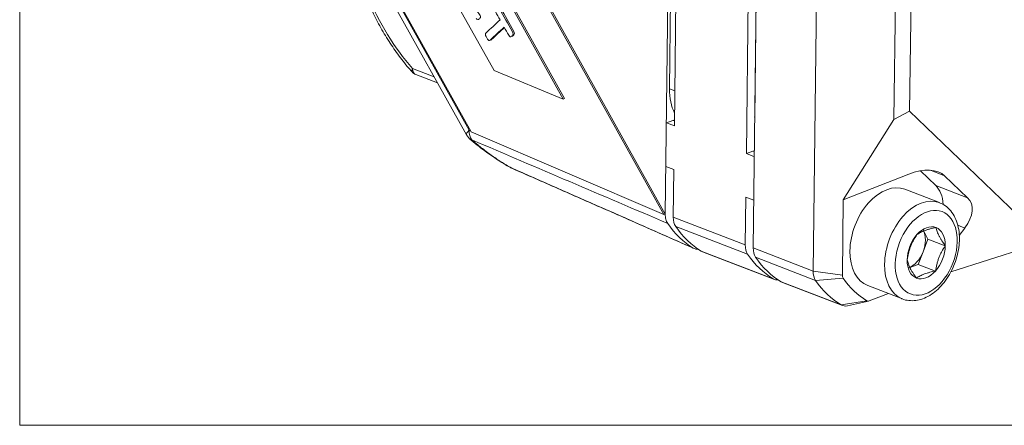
# Model space of a CAD drawing. Header units: millimetres. Extents: x 4 to 836, y 3 to 589.
# Tile 1 of 93: x 173 to 225, y 100 to 122. Entities that reach past the tile are written whole.
import ezdxf

# ---------------------------------------------------------------- set-up
doc = ezdxf.new("R2010")
doc.units = ezdxf.units.MM
doc.layers.add('1', color=7, linetype='Continuous', true_color=0xffffff)
doc.layers.add('2', color=7, linetype='Continuous', true_color=0xffffff)

msp = doc.modelspace()

# ---------------------------------------------------------------- linework, layer by layer
at = {"layer": '1', "color": 251, "linetype": 'Continuous', "lineweight": 18}
for p, q in [((172.88, 100.016), (172.88, 218.172)), ((207.843, 144.713), (207.516, 117.939)), ((172.88, 100.016), (301.227, 100.016))]:
    msp.add_line(p, q, dxfattribs=at)
at = {"layer": '1', "color": 9, "linetype": 'Continuous', "lineweight": 18}
for p, q in [((212.916, 185.855), (211.98, 109.464)), ((211.614, 114.488), (212.43, 181.159)), ((212.058, 116.404), (212.831, 179.556)), ((207.779, 115.963), (208.129, 144.619)), ((215.176, 108.235), (215.503, 134.911)), ((219.476, 116.305), (219.62, 128.058)), ((220.453, 127.728), (220.319, 116.744)), ((220.319, 116.744), (219.476, 116.305)), ((220.319, 116.744), (227.193, 110.14)), ((207.704, 116.257), (207.352, 116.127)), ((207.779, 115.963), (207.352, 116.127)), ((216.783, 112.028), (219.476, 116.305)), ((211.966, 114.618), (211.614, 114.488)), ((212.04, 114.324), (211.614, 114.488)), ((207.75, 113.648), (207.324, 113.812)), ((207.719, 111.103), (207.75, 113.648)), ((216.783, 112.028), (220.273, 113.395)), ((221.706, 112.793), (220.895, 113.572)), ((222.182, 113.315), (223.407, 112.139)), ((211.554, 109.628), (211.585, 112.173)), ((212.011, 112.009), (211.585, 112.173)), ((216.783, 112.028), (216.734, 108.007)), ((223.258, 110.527), (222.959, 110.125)), ((209.277, 109.265), (213.112, 107.79)), ((226.571, 109.489), (222.508, 108.189)), ((213.538, 107.626), (216.734, 106.397)), ((217.004, 106.381), (218.132, 106.635)), ((218.155, 106.642), (219.198, 107.029))]:
    msp.add_line(p, q, dxfattribs=at)
at = {"layer": '1', "color": 18, "linetype": 'Continuous', "lineweight": 18}
for p, q in [((207.22, 111.241), (186.667, 148.087)), ((207.293, 111.266), (186.74, 148.112)), ((186.499, 134.367), (196.944, 115.642)), ((196.944, 115.642), (207.22, 111.241)), ((207.293, 111.266), (207.22, 111.241))]:
    msp.add_line(p, q, dxfattribs=at)
at = {"layer": '1', "color": 7, "linetype": 'Continuous', "lineweight": 18}
for p, q in [((201.924, 117.423), (186.627, 144.846)), ((201.851, 117.398), (189.956, 138.723)), ((189.771, 133.968), (198.169, 118.914)), ((198.169, 118.914), (201.851, 117.398)), ((201.851, 117.398), (201.924, 117.423))]:
    msp.add_line(p, q, dxfattribs=at)
at = {"layer": '1', "color": 252, "linetype": 'Continuous', "lineweight": 18}
for p, q in [((207.703, 144.77), (207.293, 111.266)), ((186.124, 134.44), (196.695, 115.498))]:
    msp.add_line(p, q, dxfattribs=at)
at = {"layer": '1', "color": 252, "linetype": 'Continuous', "lineweight": 13}
msp.add_line((186.398, 134.445), (196.84, 115.734), dxfattribs=at)
at = {"layer": '1', "color": 5, "linetype": 'Continuous', "lineweight": 18}
for p, q in [((199.049, 120.714), (199.14, 120.745)), ((197.917, 120.514), (198.008, 120.545))]:
    msp.add_line(p, q, dxfattribs=at)
at = {"layer": '1', "color": 5, "linetype": 'Continuous', "lineweight": 13}
msp.add_line((199.141, 120.786), (199.214, 120.811), dxfattribs=at)
at = {"layer": '1', "color": 27, "linetype": 'Continuous', "lineweight": 13}
msp.add_line((193.82, 119.025), (194.974, 118.581), dxfattribs=at)
at = {"layer": '1', "color": 27, "linetype": 'Continuous', "lineweight": 18}
msp.add_line((193.992, 118.705), (195.155, 118.258), dxfattribs=at)
at = {"layer": '1', "color": 251, "linetype": 'Continuous', "lineweight": 13}
msp.add_line((207.801, 117.829), (207.516, 117.939), dxfattribs=at)
at = {"layer": '1', "color": 9, "linetype": 'Continuous', "lineweight": 13}
for p, q in [((212.075, 117.194), (212.067, 117.197)), ((207.782, 116.228), (207.704, 116.257)), ((212.043, 114.589), (211.966, 114.618)), ((222.182, 113.315), (221.431, 113.604)), ((221.706, 112.793), (223.407, 112.139)), ((207.719, 111.103), (211.554, 109.628)), ((211.683, 109.132), (207.848, 110.607)), ((223.258, 110.527), (222.878, 110.674)), ((209.211, 109.297), (213.046, 107.822)), ((211.98, 109.464), (215.176, 108.235)), ((215.305, 107.739), (212.109, 108.968)), ((216.734, 108.007), (215.176, 108.235)), ((213.472, 107.658), (216.668, 106.429)), ((216.773, 107.858), (215.305, 107.739)), ((218.031, 106.65), (216.668, 106.429))]:
    msp.add_line(p, q, dxfattribs=at)
at = {"layer": '1', "color": 27, "linetype": 'Continuous', "lineweight": 18}
msp.add_arc((194.171, 119.171), 0.5, 221.5106, 248.9636, dxfattribs=at)
at = {"layer": '1', "color": 252, "linetype": 'Continuous', "lineweight": 18}
for centre, start, end in [((197.568, 115.985), 209.1654, 230.0567), ((199.55, 114.61), 241.1215, 246.2583)]:
    msp.add_arc(centre, 1, start, end, dxfattribs=at)
at = {"layer": '1', "color": 27, "linetype": 'Continuous', "lineweight": 13}
for centre, major_axis, ratio, start_param, end_param in [((197.126, 125.224), (3.646, -8.777), 0.64699, 4.707778, 5.200423), ((194.171, 119.171), (-0.374, -0.331), 0.356831, 5.517858, 6.282909), ((194.171, 119.171), (-0.179, -0.467), 0.648836, 5.266257, 6.283184)]:
    msp.add_ellipse(centre, major_axis=major_axis, ratio=ratio, start_param=start_param, end_param=end_param, dxfattribs=at)
at = {"layer": '1', "color": 251, "linetype": 'Continuous', "lineweight": 18}
msp.add_ellipse((209.627, 118.721), major_axis=(1.077, 2.8), ratio=0.648836, start_param=2.089757, end_param=2.618625, dxfattribs=at)
at = {"layer": '1', "color": 9, "linetype": 'Continuous', "lineweight": 18}
for centre, major_axis, ratio, start_param, end_param in [((207.699, 115.794), (-0.179, -0.467), 0.648836, 3.436666, 3.660554), ((213.675, 117.164), (0.826, 2.147), 0.648836, 2.146233, 2.197848), ((213.888, 117.082), (-0.933, -2.427), 0.648836, 5.23135, 5.323414), ((211.96, 114.156), (-0.179, -0.467), 0.648836, 3.436666, 3.660554), ((220.351, 111.952), (1.956, 1.21), 0.578307, 0.147516, 1.264714), ((220.695, 111.114), (0.718, 1.867), 0.648836, 5.313262, 6.016748), ((221.575, 110.776), (1.956, 1.21), 0.578307, 5.313503, 6.430701), ((208.423, 111.363), (-0.359, -0.933), 0.648836, 5.23135, 5.862324), ((213.052, 117.455), (-3.249, -8.447), 0.648836, 5.862324, 6.171173), ((209.636, 110.198), (-0.359, -0.933), 0.648836, 6.171173, 6.28319), ((212.258, 109.888), (0.359, 0.933), 0.648836, 2.089757, 2.720731), ((212.684, 109.725), (-0.359, -0.933), 0.648836, 5.23135, 5.862324), ((216.887, 115.98), (-3.249, -8.447), 0.648836, 5.862324, 6.171173), ((217.313, 115.816), (-3.249, -8.447), 0.648836, 5.862324, 6.171173), ((215.88, 108.495), (-0.359, -0.933), 0.648836, 5.23135, 5.862324), ((213.471, 108.723), (0.359, 0.933), 0.648836, 3.02958, 3.441369), ((213.897, 108.56), (-0.359, -0.933), 0.648836, 6.171173, 6.28319), ((220.509, 114.587), (-3.249, -8.447), 0.648836, 5.862324, 6.171173), ((216.945, 108.086), (0.108, 0.281), 0.648836, 2.089757, 2.720731), ((221.575, 114.178), (2.998, 7.794), 0.648836, 2.720731, 3.02958), ((218.158, 106.921), (0.108, 0.281), 0.648836, 3.02958, 3.660554), ((217.093, 107.33), (-0.359, -0.933), 0.648836, 6.171173, 6.692101)]:
    msp.add_ellipse(centre, major_axis=major_axis, ratio=ratio, start_param=start_param, end_param=end_param, dxfattribs=at)
at = {"layer": '1', "color": 252, "linetype": 'Continuous', "lineweight": 13}
for centre, major_axis, ratio, start_param, end_param in [((197.568, 115.985), (-0.873, -0.487), 0.208183, 5.572994, 6.283193), ((197.568, 115.985), (-0.393, -0.919), 0.666988, 5.255922, 5.909222), ((197.568, 115.985), (-0.642, -0.767), 0.129531, 6.283064, 6.561246), ((199.55, 114.61), (-0.403, -0.915), 0.643013, 6.181408, 6.283356)]:
    msp.add_ellipse(centre, major_axis=major_axis, ratio=ratio, start_param=start_param, end_param=end_param, dxfattribs=at)
at = {"layer": '1', "color": 252, "linetype": 'Continuous', "lineweight": 18}
for centre, major_axis, ratio, start_param, end_param in [((199.55, 114.61), (-0.483, -0.876), 0.294739, 6.283175, 6.364705), ((212.626, 117.619), (-3.249, -8.447), 0.648836, 5.862299, 6.171197)]:
    msp.add_ellipse(centre, major_axis=major_axis, ratio=ratio, start_param=start_param, end_param=end_param, dxfattribs=at)
at = {"layer": '1', "color": 27, "linetype": 'Continuous', "lineweight": 18}
for points, knots in [([(191.32, 122.862), (191.386, 122.702), (191.583, 122.245), (191.947, 121.506), (192.43, 120.667), (192.961, 119.871), (193.426, 119.27), (193.711, 118.937), (193.797, 118.84)], [0, 0, 0, 0, 0.106802, 0.308534, 0.510364, 0.712272, 0.914296, 1, 1, 1, 1]), ([(219.883, 106.772), (219.896, 106.765), (220.014, 106.698), (220.274, 106.653), (220.644, 106.65), (221.021, 106.745), (221.393, 106.924), (221.752, 107.187), (222.084, 107.525), (222.378, 107.927), (222.622, 108.376), (222.808, 108.858), (222.93, 109.356), (222.982, 109.854), (222.963, 110.337), (222.868, 110.788), (222.697, 111.191), (222.456, 111.524), (222.177, 111.76), (221.973, 111.851), (221.88, 111.881)], [0, 0, 0, 0, 0.006582, 0.062439, 0.117834, 0.173952, 0.23164, 0.290841, 0.350923, 0.411244, 0.471536, 0.531821, 0.59221, 0.652797, 0.713714, 0.775013, 0.836409, 0.897063, 0.955956, 1, 1, 1, 1]), ([(220.708, 110.174), (220.737, 110.194), (220.768, 110.214), (220.833, 110.253), (220.867, 110.271), (220.938, 110.308), (220.975, 110.326), (221.053, 110.36), (221.094, 110.377), (221.18, 110.409), (221.225, 110.424), (221.295, 110.446), (221.319, 110.453), (221.367, 110.467), (221.392, 110.473), (221.515, 110.506), (221.618, 110.529), (221.724, 110.55)], [0, 0, 0, 0, 0.125, 0.125, 0.25, 0.25, 0.375, 0.375, 0.5, 0.5, 0.625, 0.625, 0.6875, 0.6875, 0.75, 0.75, 1, 1, 1, 1]), ([(221.724, 110.55), (221.74, 110.481), (221.761, 110.408), (221.802, 110.296), (221.817, 110.257), (221.851, 110.179), (221.87, 110.138), (221.902, 110.077), (221.913, 110.056), (221.936, 110.014), (221.947, 109.993), (221.984, 109.929), (222.01, 109.886), (222.093, 109.757), (222.153, 109.67), (222.218, 109.581)], [0, 0, 0, 0, 0.25, 0.25, 0.375, 0.375, 0.5, 0.5, 0.5625, 0.5625, 0.625, 0.625, 0.75, 0.75, 1, 1, 1, 1]), ([(220.186, 108.829), (220.204, 108.948), (220.227, 109.066), (220.272, 109.242), (220.288, 109.3), (220.325, 109.416), (220.345, 109.473), (220.378, 109.559), (220.39, 109.588), (220.414, 109.644), (220.426, 109.672), (220.465, 109.755), (220.492, 109.81), (220.578, 109.97), (220.641, 110.073), (220.708, 110.174)], [0, 0, 0, 0, 0.25, 0.25, 0.375, 0.375, 0.5, 0.5, 0.5625, 0.5625, 0.625, 0.625, 0.75, 0.75, 1, 1, 1, 1]), ([(222.218, 109.581), (222.151, 109.48), (222.088, 109.377), (222.003, 109.218), (221.975, 109.164), (221.924, 109.053), (221.9, 108.997), (221.867, 108.911), (221.856, 108.883), (221.836, 108.825), (221.826, 108.796), (221.799, 108.708), (221.782, 108.65), (221.737, 108.473), (221.714, 108.355), (221.696, 108.235)], [0, 0, 0, 0, 0.25, 0.25, 0.375, 0.375, 0.5, 0.5, 0.5625, 0.5625, 0.625, 0.625, 0.75, 0.75, 1, 1, 1, 1]), ([(220.68, 107.859), (220.615, 107.948), (220.555, 108.035), (220.473, 108.164), (220.447, 108.206), (220.398, 108.291), (220.375, 108.332), (220.344, 108.394), (220.333, 108.415), (220.314, 108.455), (220.305, 108.475), (220.279, 108.534), (220.264, 108.573), (220.223, 108.686), (220.202, 108.759), (220.186, 108.829)], [0, 0, 0, 0, 0.25, 0.25, 0.375, 0.375, 0.5, 0.5, 0.5625, 0.5625, 0.625, 0.625, 0.75, 0.75, 1, 1, 1, 1]), ([(220.68, 107.859), (220.709, 107.879), (220.74, 107.899), (220.804, 107.938), (220.838, 107.957), (220.909, 107.993), (220.947, 108.011), (221.025, 108.045), (221.066, 108.062), (221.152, 108.094), (221.196, 108.109), (221.267, 108.131), (221.291, 108.138), (221.339, 108.152), (221.363, 108.159), (221.487, 108.191), (221.59, 108.214), (221.696, 108.235)], [0, 0, 0, 0, 0.125, 0.125, 0.25, 0.25, 0.375, 0.375, 0.5, 0.5, 0.625, 0.625, 0.6875, 0.6875, 0.75, 0.75, 1, 1, 1, 1])]:
    msp.add_open_spline(points, degree=3, knots=knots, dxfattribs=at)
at = {"layer": '1', "color": 5, "linetype": 'Continuous', "lineweight": 18}
for points, knots in [([(198.208, 122.606), (198.239, 122.523), (198.23, 122.463), (198.188, 122.424), (198.17, 122.408), (198.153, 122.391), (198.135, 122.375), (198.085, 122.328), (198.033, 122.36), (197.993, 122.461), (197.743, 123.088), (197.53, 123.188), (197.006, 122.699), (197.014, 122.406), (197.397, 121.904), (197.458, 121.823), (197.466, 121.75), (197.415, 121.703), (197.398, 121.687), (197.38, 121.67), (197.363, 121.654), (197.321, 121.615), (197.271, 121.626), (197.213, 121.697)], [0, 0, 0, 0, 0.058732, 0.058732, 0.058732, 0.086494, 0.086494, 0.086494, 0.151998, 0.151998, 0.151998, 0.498094, 0.498094, 0.844051, 0.844051, 0.844051, 0.909595, 0.909595, 0.909595, 0.937357, 0.937357, 0.937357, 1, 1, 1, 1]), ([(198.484, 121.616), (198.402, 121.762), (198.32, 121.908), (198.239, 122.053), (198.194, 122.133), (198.195, 122.202), (198.24, 122.245), (198.258, 122.262), (198.276, 122.278), (198.294, 122.295), (198.34, 122.338), (198.391, 122.317), (198.436, 122.238), (198.671, 121.817), (198.907, 121.397), (199.143, 120.977), (199.188, 120.897), (199.187, 120.829), (199.141, 120.786)], [0, 0, 0, 0, 0.182671, 0.182671, 0.182671, 0.266478, 0.266478, 0.266478, 0.305409, 0.305409, 0.305409, 0.389366, 0.389366, 0.389366, 0.916165, 0.916165, 0.916165, 1, 1, 1, 1]), ([(198.397, 122.339), (198.434, 122.352), (198.473, 122.326), (198.509, 122.263), (198.744, 121.843), (198.98, 121.422), (199.216, 121.002), (199.261, 120.922), (199.26, 120.854), (199.214, 120.811)], [0, 0, 0, 0, 0.097884, 0.097884, 0.097884, 0.876146, 0.876146, 0.876146, 1, 1, 1, 1]), ([(198.7, 121.231), (198.452, 120.999), (198.204, 120.767), (197.956, 120.536), (197.91, 120.493), (197.859, 120.513), (197.814, 120.593), (197.789, 120.638), (197.763, 120.684), (197.738, 120.729), (197.693, 120.81), (197.693, 120.878), (197.739, 120.921), (197.988, 121.153), (198.236, 121.385), (198.484, 121.616)], [0, 0, 0, 0, 0.413825, 0.413825, 0.413825, 0.478125, 0.478125, 0.478125, 0.521836, 0.521836, 0.521836, 0.586136, 0.586136, 0.586136, 1, 1, 1, 1]), ([(198.716, 121.203), (198.487, 120.989), (198.258, 120.775), (198.029, 120.561), (198.019, 120.551), (198.009, 120.545), (197.998, 120.542)], [0, 0, 0, 0, 0.965104, 0.965104, 0.965104, 1, 1, 1, 1]), ([(199.141, 120.786), (199.123, 120.769), (199.105, 120.752), (199.087, 120.736), (199.041, 120.693), (198.99, 120.713), (198.946, 120.793), (198.864, 120.939), (198.782, 121.085), (198.7, 121.231)], [0, 0, 0, 0, 0.127562, 0.127562, 0.127562, 0.401794, 0.401794, 0.401794, 1, 1, 1, 1]), ([(199.214, 120.811), (199.196, 120.794), (199.178, 120.777), (199.16, 120.761), (199.15, 120.751), (199.14, 120.745), (199.129, 120.742)], [0, 0, 0, 0, 0.67835, 0.67835, 0.67835, 1, 1, 1, 1])]:
    msp.add_open_spline(points, degree=3, knots=knots, dxfattribs=at)
at = {"layer": '1', "color": 252, "linetype": 'Continuous', "lineweight": 13}
for points in [[(196.84, 115.734), (196.863, 115.724), (196.886, 115.715), (196.909, 115.705)], [(207.422, 110.771), (203.94, 112.255), (200.459, 113.739), (196.978, 115.225)], [(199.089, 113.726), (202.321, 112.304), (205.553, 110.882), (208.785, 109.461)]]:
    msp.add_open_spline(points, degree=3, dxfattribs=at)
at = {"layer": '1', "color": 252, "linetype": 'Continuous', "lineweight": 18}
for points, knots in [([(196.926, 115.219), (197.071, 115.097), (197.487, 114.762), (198.165, 114.271), (198.742, 113.916), (199.035, 113.752), (199.067, 113.734)], [0, 0, 0, 0, 0.215208, 0.607514, 0.95706, 1, 1, 1, 1]), ([(207.293, 111.266), (207.292, 111.217), (207.297, 111.123), (207.313, 111.035), (207.335, 110.95), (207.362, 110.871), (207.4, 110.802), (207.422, 110.771)], [0, 0, 0, 0, 0.25, 0.5, 0.5, 0.75, 1, 1, 1, 1]), ([(208.785, 109.461), (208.815, 109.443), (208.877, 109.415), (208.945, 109.403), (209.009, 109.399), (209.039, 109.4), (209.068, 109.404)], [0, 0, 0, 0, 0.354272, 0.708545, 0.708545, 1, 1, 1, 1])]:
    msp.add_open_spline(points, degree=3, knots=knots, dxfattribs=at)
at = {"layer": '1', "color": 252, "linetype": 'Continuous', "lineweight": 13}
msp.add_open_spline([(196.978, 115.225), (197.145, 115.081), (197.314, 114.94), (197.657, 114.67), (197.831, 114.539), (198.182, 114.288), (198.361, 114.168), (198.722, 113.938), (198.905, 113.829), (199.089, 113.726)], degree=3, knots=[0, 0, 0, 0, 0.25, 0.25, 0.5, 0.5, 0.75, 0.75, 1, 1, 1, 1], dxfattribs=at)
at = {"layer": '1', "color": 252, "linetype": 'Continuous', "lineweight": 18}
msp.add_open_spline([(199.147, 113.695), (208.833, 109.437)], degree=1, dxfattribs=at)
at = {"layer": '2', "color": 252, "linetype": 'Continuous', "lineweight": 18}
for p, q in [((221.905, 111.881), (220.058, 112.591)), ((221.081, 110.355), (221.295, 109.936)), ((221.295, 109.936), (221.034, 109.263)), ((222.218, 109.581), (221.295, 109.936)), ((221.034, 109.263), (220.772, 108.591)), ((220.772, 108.591), (220.33, 108.427)), ((221.696, 108.235), (220.772, 108.591)), ((218.084, 107.457), (219.931, 106.747)), ((218.084, 107.457), (218.084, 107.457)), ((219.931, 106.747), (219.931, 106.747))]:
    msp.add_line(p, q, dxfattribs=at)
for centre, major_axis, start_param, end_param in [((219.071, 110.024), (-0.987, -2.567), 3.141504, 5.23135), ((221.202, 109.205), (-0.518, -1.347), 3.136955, 4.184153), ((220.279, 109.56), (0.449, 1.167), 4.707751, 5.754949), ((221.202, 109.205), (-0.518, -1.347), 2.089757, 3.136955), ((221.202, 109.205), (-0.518, -1.347), 4.184153, 5.23135), ((219.071, 110.024), (-0.987, -2.567), 5.23135, 6.283185), ((220.279, 109.56), (0.449, 1.167), 3.660554, 4.707751), ((221.202, 109.205), (-0.518, -1.347), 1.04256, 2.089757), ((221.202, 109.205), (-0.518, -1.347), 5.23135, 6.278548), ((221.202, 109.205), (-0.518, -1.347), 6.278548, 7.325745), ((220.918, 109.314), (-0.987, -2.567), 6.258455, 6.283185)]:
    msp.add_ellipse(centre, major_axis=major_axis, ratio=0.648836, start_param=start_param, end_param=end_param, dxfattribs=at)
at = {"layer": '2', "color": 252, "linetype": 'Continuous', "lineweight": 13}
for start_param, end_param in [(3.152794, 5.23135), (5.23135, 6.258455)]:
    msp.add_ellipse((220.918, 109.314), major_axis=(-0.987, -2.567), ratio=0.648836, start_param=start_param, end_param=end_param, dxfattribs=at)
msp.add_ellipse((221.202, 109.205), major_axis=(0.844, 2.193), ratio=0.648836, dxfattribs=at)
at = {"layer": '2', "color": 252, "linetype": 'Continuous', "lineweight": 18}
for points, knots in [([(219.883, 106.772), (219.896, 106.765), (220.014, 106.698), (220.274, 106.653), (220.644, 106.65), (221.021, 106.745), (221.393, 106.924), (221.752, 107.187), (222.084, 107.525), (222.378, 107.927), (222.622, 108.376), (222.808, 108.858), (222.93, 109.356), (222.982, 109.854), (222.963, 110.337), (222.868, 110.788), (222.697, 111.191), (222.456, 111.524), (222.177, 111.76), (221.973, 111.851), (221.88, 111.881)], [0, 0, 0, 0, 0.006582, 0.062439, 0.117834, 0.173952, 0.23164, 0.290841, 0.350923, 0.411244, 0.471536, 0.531821, 0.59221, 0.652797, 0.713714, 0.775013, 0.836409, 0.897063, 0.955956, 1, 1, 1, 1]), ([(220.708, 110.174), (220.737, 110.194), (220.768, 110.214), (220.833, 110.253), (220.867, 110.271), (220.938, 110.308), (220.975, 110.326), (221.053, 110.36), (221.094, 110.377), (221.18, 110.409), (221.225, 110.424), (221.295, 110.446), (221.319, 110.453), (221.367, 110.467), (221.392, 110.473), (221.515, 110.506), (221.618, 110.529), (221.724, 110.55)], [0, 0, 0, 0, 0.125, 0.125, 0.25, 0.25, 0.375, 0.375, 0.5, 0.5, 0.625, 0.625, 0.6875, 0.6875, 0.75, 0.75, 1, 1, 1, 1]), ([(221.724, 110.55), (221.74, 110.481), (221.761, 110.408), (221.802, 110.296), (221.817, 110.257), (221.851, 110.179), (221.87, 110.138), (221.902, 110.077), (221.913, 110.056), (221.936, 110.014), (221.947, 109.993), (221.984, 109.929), (222.01, 109.886), (222.093, 109.757), (222.153, 109.67), (222.218, 109.581)], [0, 0, 0, 0, 0.25, 0.25, 0.375, 0.375, 0.5, 0.5, 0.5625, 0.5625, 0.625, 0.625, 0.75, 0.75, 1, 1, 1, 1]), ([(220.186, 108.829), (220.204, 108.948), (220.227, 109.066), (220.272, 109.242), (220.288, 109.3), (220.325, 109.416), (220.345, 109.473), (220.378, 109.559), (220.39, 109.588), (220.414, 109.644), (220.426, 109.672), (220.465, 109.755), (220.492, 109.81), (220.578, 109.97), (220.641, 110.073), (220.708, 110.174)], [0, 0, 0, 0, 0.25, 0.25, 0.375, 0.375, 0.5, 0.5, 0.5625, 0.5625, 0.625, 0.625, 0.75, 0.75, 1, 1, 1, 1]), ([(222.218, 109.581), (222.151, 109.48), (222.088, 109.377), (222.003, 109.218), (221.975, 109.164), (221.924, 109.053), (221.9, 108.997), (221.867, 108.911), (221.856, 108.883), (221.836, 108.825), (221.826, 108.796), (221.799, 108.708), (221.782, 108.65), (221.737, 108.473), (221.714, 108.355), (221.696, 108.235)], [0, 0, 0, 0, 0.25, 0.25, 0.375, 0.375, 0.5, 0.5, 0.5625, 0.5625, 0.625, 0.625, 0.75, 0.75, 1, 1, 1, 1]), ([(220.68, 107.859), (220.615, 107.948), (220.555, 108.035), (220.473, 108.164), (220.447, 108.206), (220.398, 108.291), (220.375, 108.332), (220.344, 108.394), (220.333, 108.415), (220.314, 108.455), (220.305, 108.475), (220.279, 108.534), (220.264, 108.573), (220.223, 108.686), (220.202, 108.759), (220.186, 108.829)], [0, 0, 0, 0, 0.25, 0.25, 0.375, 0.375, 0.5, 0.5, 0.5625, 0.5625, 0.625, 0.625, 0.75, 0.75, 1, 1, 1, 1]), ([(220.68, 107.859), (220.709, 107.879), (220.74, 107.899), (220.804, 107.938), (220.838, 107.957), (220.909, 107.993), (220.947, 108.011), (221.025, 108.045), (221.066, 108.062), (221.152, 108.094), (221.196, 108.109), (221.267, 108.131), (221.291, 108.138), (221.339, 108.152), (221.363, 108.159), (221.487, 108.191), (221.59, 108.214), (221.696, 108.235)], [0, 0, 0, 0, 0.125, 0.125, 0.25, 0.25, 0.375, 0.375, 0.5, 0.5, 0.625, 0.625, 0.6875, 0.6875, 0.75, 0.75, 1, 1, 1, 1])]:
    msp.add_open_spline(points, degree=3, knots=knots, dxfattribs=at)

doc.saveas('drawing.dxf')
